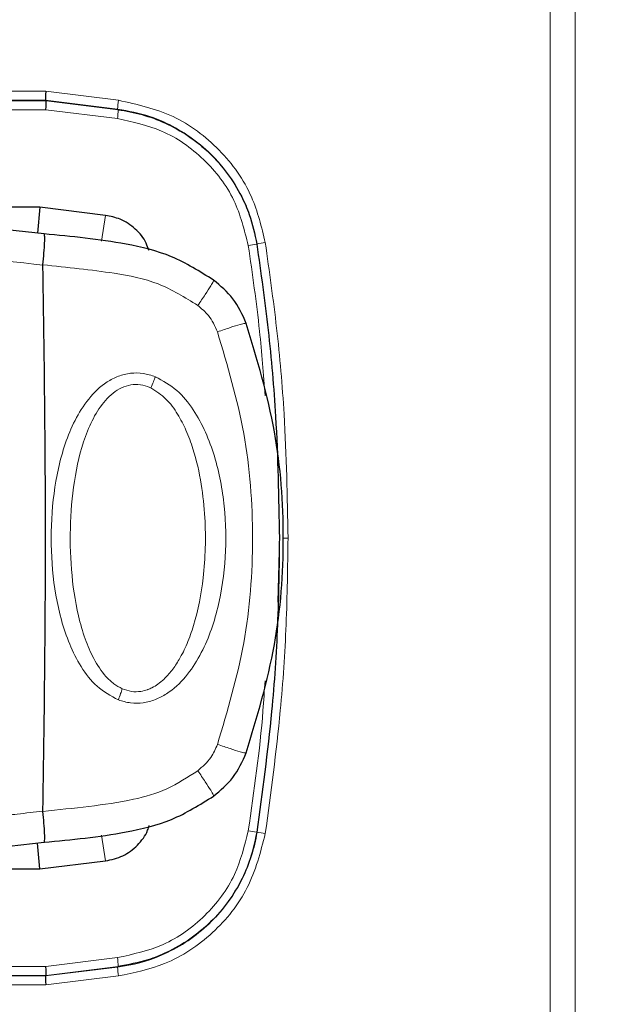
# Model space of a CAD drawing. Header units: millimetres. Extents: x 0 to 4205, y 0 to 2970.
# Tile 57 of 85: x 2114 to 2147, y 1871 to 1926. Entities that reach past the tile are written whole.
import ezdxf

# ---------------------------------------------------------------- set-up
doc = ezdxf.new("R2010")
doc.units = ezdxf.units.MM
doc.header["$LTSCALE"] = 5
doc.styles.add('SLDTEXTSTYLE0', font='TXT', dxfattribs={"width": 0.605})
doc.dimstyles.new('SLDDIMSTYLE0', dxfattribs={"dimtxt": 12.841593, "dimasz": 16.5, "dimexe": 0, "dimexo": 0.0625, "dimgap": 3.210398, "dimtad": 1, "dimdec": 0, "dimrnd": 1e-09, "dimzin": 12, "dimdsep": 46, "dimtxsty": 'SLDTEXTSTYLE0', "dimsah": 1, "dimcen": 0.09, "dimadec": 0, "dimazin": 3, "dimtfac": 1, "dimtdec": 1, "dimtofl": 0, "dimtmove": 0, "dimatfit": 3, "dimfxl": 1, "dimfrac": 2, "dimtolj": 1, "dimtzin": 12, "dimarcsym": 0})

# ---------------------------------------------------------------- blocks, each defined once
blk = doc.blocks.new('_D_7')
at = {"color": 7, "linetype": 'Continuous', "lineweight": 0}
for p, q in [((2163.821, 2742.16), (2159.412, 2742.16)), ((2159.412, 2742.16), (2159.412, 2722.438)), ((2198.119, 2742.16), (2202.529, 2742.16)), ((2202.529, 2742.16), (2202.529, 2722.438)), ((1950.031, 2550.636), (1950.031, 2724.499)), ((2399.561, 1699.776), (2399.561, 2724.499)), ((2159.412, 2722.438), (2163.821, 2722.438)), ((2202.529, 2722.438), (2198.119, 2722.438)), ((1950.031, 2719.499), (2399.561, 2719.499))]:
    blk.add_line(p, q, dxfattribs=at)
at = {"color": 7, "linetype": 'Continuous', "lineweight": 18}
for points in [[(1950.031, 2719.499), (1966.531, 2716.999), (1966.531, 2721.999)], [(2399.561, 2719.499), (2383.061, 2721.999), (2383.061, 2716.999)]]:
    blk.add_solid(points, dxfattribs=at)
at = {"color": 7, "linetype": 'Continuous', "lineweight": 18, "char_height": 13.2292, "attachment_point": 1, "style": 'SLDTEXTSTYLE0'}
for s, insert in [('450', (2166.271, 2762.153)), ('17,7', (2163.821, 2739.492))]:
    blk.add_mtext(s, dxfattribs=dict(at, insert=insert))

msp = doc.modelspace()

# ---------------------------------------------------------------- linework, layer by layer
at = {"color": 8, "linetype": 'Continuous', "lineweight": 18}
for p, q in [((2143.734, 1716.646), (2143.734, 2586.695)), ((2145.127, 2586.695), (2145.127, 1716.646)), ((2097.75, 1921.652), (2115.526, 1921.651)), ((2115.526, 1921.651), (2119.59, 1921.152)), ((2115.512, 1921.151), (2097.767, 1921.152)), ((2097.803, 1921.116), (2115.546, 1921.115)), ((2119.546, 1920.656), (2115.512, 1921.151)), ((2115.546, 1921.115), (2119.577, 1920.62)), ((2115.532, 1920.615), (2097.82, 1920.617)), ((2119.533, 1920.124), (2115.532, 1920.615)), ((2119.577, 1920.62), (2119.546, 1920.656)), ((2118.87, 1914.717), (2118.641, 1913.276)), ((2127.328, 1913.108), (2127.328, 1913.113)), ((2128.512, 1893.08), (2128.592, 1896.667)), ((2118.867, 1878.621), (2118.64, 1880.065)), ((2127.327, 1880.23), (2127.326, 1880.224)), ((2115.531, 1872.723), (2119.532, 1873.214)), ((2097.818, 1872.723), (2115.531, 1872.723)), ((2115.51, 1872.187), (2119.544, 1872.683)), ((2119.576, 1872.718), (2115.544, 1872.223)), ((2119.576, 1872.718), (2119.544, 1872.683)), ((2097.765, 1872.187), (2115.51, 1872.187)), ((2115.544, 1872.223), (2097.801, 1872.223)), ((2119.588, 1872.187), (2115.524, 1871.688)), ((2115.524, 1871.688), (2097.748, 1871.688))]:
    msp.add_line(p, q, dxfattribs=at)
at = {"color": 7, "linetype": 'Continuous', "lineweight": 25}
for p, q in [((2115.546, 1921.115), (2115.512, 1921.151)), ((2115.199, 1915.168), (2097.818, 1915.169)), ((2115.199, 1915.168), (2115.06, 1913.721)), ((2118.87, 1914.717), (2115.199, 1915.168)), ((2115.437, 1913.68), (2108.174, 1914.47)), ((2108.174, 1878.871), (2115.437, 1879.661)), ((2115.197, 1878.17), (2115.058, 1879.619)), ((2115.197, 1878.17), (2118.867, 1878.621)), ((2097.817, 1878.17), (2115.197, 1878.17)), ((2115.544, 1872.223), (2115.51, 1872.187))]:
    msp.add_line(p, q, dxfattribs=at)
at = {"color": 8, "linetype": 'Continuous', "lineweight": 18, "flags": 128}
for points in [[(2115.366, 1911.938), (2114.861, 1911.995), (2114.308, 1912.057), (2113.706, 1912.126), (2112.552, 1912.26), (2112.112, 1912.31), (2112.059, 1912.316), (2112.05, 1912.318), (2112.048, 1912.318), (2112.048, 1912.318), (2112.048, 1912.318), (2112.048, 1912.318), (2112.048, 1912.318), (2112.048, 1912.318), (2112.048, 1912.318), (2112.047, 1912.318), (2108.726, 1912.68)], [(2129.075, 1896.667), (2128.98, 1896.667), (2128.889, 1896.667), (2128.806, 1896.667)]]:
    msp.add_lwpolyline(points, dxfattribs=at)
at = {"color": 8, "linetype": 'Continuous', "lineweight": 18}
for centre, radius, start, end in [((2123.408, 1920.563), 3.864, 171.2333, 178.6225), ((2115.715, 1920.713), 3.864, 351.2333, 358.6225), ((2123.55, 1935.135), 22.349, 278.4949, 279.7326), ((2131.106, 1891.086), 22.349, 98.4949, 99.7326), ((2123.549, 1858.214), 22.338, 80.2626, 81.5009), ((2131.105, 1902.24), 22.338, 260.2626, 261.5009), ((2115.713, 1872.626), 3.864, 1.3731, 8.7624), ((2123.406, 1872.775), 3.864, 181.3731, 188.7624)]:
    msp.add_arc(centre, radius, start, end, dxfattribs=at)
at = {"color": 7, "linetype": 'Continuous', "lineweight": 25}
for centre, major_axis, ratio, start_param, end_param in [((2115.543, 1921.651), (0.031, 0.5), 0.034769, 1.572926, 3.108815), ((2115.515, 1920.615), (0.031, 0.5), 0.034769, 4.714518, 6.250408), ((2115.513, 1872.723), (-0.031, 0.5), 0.03477, 3.174373, 4.710262), ((2115.541, 1871.688), (-0.031, 0.5), 0.03477, 0.03278, 1.56867)]:
    msp.add_ellipse(centre, major_axis=major_axis, ratio=ratio, start_param=start_param, end_param=end_param, dxfattribs=at)
at = {"color": 8, "linetype": 'Continuous', "lineweight": 18}
for points, knots in [([(2119.59, 1921.152), (2120.638, 1920.917), (2122.732, 1920.449), (2125.336, 1918.476), (2127.136, 1915.972), (2127.595, 1914.061), (2127.804, 1913.19)], [0, 0, 0, 0, 0.26086, 0.521401, 0.781849, 1, 1, 1, 1]), ([(2127.328, 1913.113), (2127.328, 1913.113), (2127.199, 1913.946), (2126.655, 1915.741), (2125.004, 1918.136), (2123.013, 1919.573), (2121.149, 1920.363), (2120.152, 1920.545), (2119.546, 1920.656)], [0, 0, 0, 0, 0.000005, 0.217958, 0.478169, 0.73848, 0.841143, 1, 1, 1, 1]), ([(2126.851, 1913.031), (2126.635, 1913.896), (2126.188, 1915.687), (2124.452, 1917.939), (2122.153, 1919.563), (2120.377, 1919.943), (2119.533, 1920.124)], [0, 0, 0, 0, 0.243221, 0.50366, 0.764425, 1, 1, 1, 1]), ([(2127.804, 1913.19), (2128.029, 1911.597), (2128.478, 1908.41), (2128.959, 1902.898), (2129.032, 1898.978), (2129.075, 1896.667)], [0, 0, 0, 0, 0.291001, 0.582003, 1, 1, 1, 1]), ([(2127.794, 1904.618), (2127.702, 1905.829), (2127.487, 1908.644), (2127.082, 1911.438), (2126.851, 1913.031)], [0, 0, 0, 0, 0.4300115, 1, 1, 1, 1]), ([(2124.026, 1909.678), (2123.308, 1910.126), (2121.867, 1911.026), (2119.535, 1911.474), (2117.377, 1911.74), (2116.043, 1911.883), (2115.367, 1911.956)], [0, 0, 0, 0, 0.277142, 0.555832, 0.774947, 1, 1, 1, 1]), ([(2124.026, 1909.678), (2124.172, 1909.89), (2124.463, 1910.314), (2124.753, 1910.768), (2124.909, 1911.04), (2124.91, 1911.076), (2124.91, 1911.093)], [0, 0, 0, 0, 0.279675, 0.559375, 0.779693, 1, 1, 1, 1]), ([(2125.127, 1908.203), (2124.982, 1908.526), (2124.722, 1909.101), (2124.238, 1909.502), (2124.026, 1909.678)], [0, 0, 0, 0, 0.560857, 1, 1, 1, 1]), ([(2125.127, 1908.203), (2125.374, 1908.287), (2125.868, 1908.456), (2126.39, 1908.614), (2126.694, 1908.692), (2126.724, 1908.682), (2126.74, 1908.677)], [0, 0, 0, 0, 0.2796661, 0.5593587, 0.7796846, 1, 1, 1, 1]), ([(2125.127, 1885.138), (2125.686, 1887.016), (2126.802, 1890.773), (2127.233, 1896.666), (2126.804, 1902.561), (2125.686, 1906.323), (2125.127, 1908.203)], [0, 0, 0, 0, 0.24982, 0.499667, 0.750009, 1, 1, 1, 1]), ([(2119.584, 1887.624), (2119.166, 1887.852), (2118.333, 1888.307), (2117.183, 1889.849), (2116.305, 1892.068), (2115.838, 1894.888), (2115.788, 1897.745), (2116.146, 1900.578), (2116.878, 1902.863), (2117.877, 1904.478), (2118.739, 1905.31), (2119.578, 1905.744), (2120.265, 1905.914), (2120.98, 1905.913), (2121.43, 1905.768), (2121.656, 1905.696)], [0, 0, 0, 0, 0.062664, 0.125044, 0.250044, 0.375114, 0.499885, 0.625026, 0.750238, 0.81298, 0.875376, 0.906591, 0.937667, 0.968832, 1, 1, 1, 1]), ([(2121.656, 1905.696), (2122.074, 1905.466), (2122.912, 1905.006), (2124.107, 1903.484), (2125.059, 1901.28), (2125.581, 1898.46), (2125.638, 1895.597), (2125.237, 1892.762), (2124.437, 1890.489), (2123.388, 1888.889), (2122.508, 1888.064), (2121.665, 1887.62), (2120.978, 1887.436), (2120.261, 1887.419), (2119.81, 1887.555), (2119.584, 1887.624)], [0, 0, 0, 0, 0.0624, 0.124898, 0.24985, 0.374994, 0.4999, 0.624971, 0.750168, 0.812915, 0.875313, 0.906508, 0.937663, 0.968808, 1, 1, 1, 1]), ([(2121.407, 1905.065), (2121.454, 1905.181), (2121.539, 1905.39), (2121.62, 1905.602), (2121.656, 1905.696)], [0, 0, 0, 0, 0.559856, 1, 1, 1, 1]), ([(2119.804, 1888.249), (2119.643, 1888.336), (2119.306, 1888.518), (2118.737, 1889.069), (2118.179, 1889.912), (2117.688, 1891.067), (2117.219, 1892.727), (2116.911, 1894.914), (2116.861, 1897.549), (2117.115, 1900.159), (2117.642, 1902.266), (2118.37, 1903.775), (2119, 1904.577), (2119.626, 1905.029), (2120.141, 1905.232), (2120.688, 1905.29), (2121.037, 1905.194), (2121.214, 1905.145)], [0, 0, 0, 0, 0.027474, 0.057635, 0.117994, 0.17818, 0.245214, 0.376012, 0.507602, 0.6391, 0.767909, 0.830273, 0.889658, 0.918794, 0.945679, 0.972567, 1, 1, 1, 1]), ([(2121.407, 1905.065), (2121.702, 1904.875), (2122.299, 1904.492), (2122.91, 1903.627), (2123.4, 1902.685), (2123.878, 1901.381), (2124.248, 1899.737), (2124.502, 1897.319), (2124.433, 1894.652), (2123.988, 1892.296), (2123.456, 1890.79), (2123.043, 1889.946), (2122.602, 1889.277), (2122.194, 1888.82), (2121.813, 1888.504), (2121.544, 1888.339), (2121.355, 1888.249), (2121.277, 1888.216), (2121.232, 1888.2), (2121.22, 1888.196), (2121.213, 1888.194)], [0, 0, 0, 0, 0.055787, 0.112561, 0.166228, 0.225377, 0.333466, 0.434107, 0.612514, 0.75674, 0.814281, 0.86684, 0.906274, 0.941968, 0.964367, 0.985282, 0.992298, 0.997923, 0.998907, 1, 1, 1, 1]), ([(2121.407, 1905.065), (2121.371, 1905.081), (2121.308, 1905.11), (2121.242, 1905.134), (2121.214, 1905.145)], [0, 0, 0, 0, 0.563398, 1, 1, 1, 1]), ([(2129.075, 1896.667), (2129.053, 1895.058), (2129.009, 1891.84), (2128.641, 1886.321), (2128.114, 1882.437), (2127.803, 1880.148)], [0, 0, 0, 0, 0.291062, 0.582124, 1, 1, 1, 1]), ([(2126.85, 1880.306), (2127.174, 1882.542), (2127.577, 1885.329), (2127.752, 1888.138), (2127.787, 1888.694)], [0, 0, 0, 0, 0.801948, 1, 1, 1, 1]), ([(2119.584, 1887.624), (2119.628, 1887.742), (2119.707, 1887.953), (2119.774, 1888.159), (2119.804, 1888.249)], [0, 0, 0, 0, 0.55986, 1, 1, 1, 1]), ([(2121.213, 1888.194), (2121.094, 1888.159), (2120.804, 1888.074), (2120.312, 1888.068), (2119.975, 1888.188), (2119.804, 1888.249)], [0, 0, 0, 0, 0.258591, 0.625732, 1, 1, 1, 1]), ([(2124.026, 1883.663), (2124.294, 1883.894), (2124.771, 1884.307), (2125.019, 1884.884), (2125.127, 1885.138)], [0, 0, 0, 0, 0.560501, 1, 1, 1, 1]), ([(2125.127, 1885.138), (2125.374, 1885.054), (2125.868, 1884.885), (2126.39, 1884.726), (2126.694, 1884.649), (2126.724, 1884.659), (2126.74, 1884.664)], [0, 0, 0, 0, 0.2796661, 0.5593587, 0.7796846, 1, 1, 1, 1]), ([(2115.367, 1881.385), (2116.222, 1881.477), (2117.918, 1881.659), (2120.253, 1881.969), (2122.353, 1882.575), (2123.466, 1883.299), (2124.026, 1883.663)], [0, 0, 0, 0, 0.284959, 0.564422, 0.780726, 1, 1, 1, 1]), ([(2124.026, 1883.663), (2124.172, 1883.451), (2124.463, 1883.027), (2124.753, 1882.573), (2124.909, 1882.301), (2124.91, 1882.265), (2124.91, 1882.247)], [0, 0, 0, 0, 0.279675, 0.559375, 0.779693, 1, 1, 1, 1]), ([(2108.726, 1880.66), (2109.432, 1880.735), (2110.409, 1880.837), (2111.569, 1880.968), (2112.253, 1881.047), (2113.01, 1881.134), (2114.062, 1881.256), (2114.887, 1881.349), (2115.366, 1881.403)], [0, 0, 0, 0, 0.318703, 0.441175, 0.524301, 0.627423, 0.783426, 1, 1, 1, 1]), ([(2119.532, 1873.214), (2120.404, 1873.404), (2122.209, 1873.796), (2124.514, 1875.461), (2126.207, 1877.706), (2126.643, 1879.469), (2126.85, 1880.306)], [0, 0, 0, 0, 0.243837, 0.504099, 0.764438, 1, 1, 1, 1]), ([(2119.544, 1872.683), (2119.544, 1872.683), (2120.383, 1872.786), (2122.196, 1873.275), (2124.641, 1874.852), (2126.138, 1876.796), (2126.984, 1878.632), (2127.197, 1879.623), (2127.326, 1880.224)], [0, 0, 0, 0, 0.0000052, 0.2188573, 0.4789462, 0.738883, 0.8414932, 1, 1, 1, 1]), ([(2127.803, 1880.148), (2127.536, 1879.109), (2127.003, 1877.031), (2124.953, 1874.492), (2122.394, 1872.77), (2120.468, 1872.369), (2119.588, 1872.187)], [0, 0, 0, 0, 0.260478, 0.520651, 0.780967, 1, 1, 1, 1])]:
    msp.add_open_spline(points, degree=3, knots=knots, dxfattribs=at)
at = {"color": 7, "linetype": 'Continuous', "lineweight": 25}
for points, knots in [([(2119.577, 1920.62), (2119.577, 1920.62), (2120.476, 1920.509), (2122.346, 1919.983), (2124.801, 1918.321), (2126.234, 1916.372), (2127.016, 1914.589), (2127.21, 1913.668), (2127.328, 1913.108)], [0, 0, 0, 0, 0.000005, 0.235389, 0.495967, 0.756228, 0.851834, 1, 1, 1, 1]), ([(2121.282, 1912.751), (2121.243, 1912.888), (2121.111, 1913.35), (2120.557, 1913.985), (2119.757, 1914.534), (2119.148, 1914.659), (2118.87, 1914.717)], [0, 0, 0, 0, 0.129518, 0.435972, 0.742776, 1, 1, 1, 1]), ([(2115.367, 1911.956), (2115.388, 1912.179), (2115.432, 1912.644), (2115.465, 1913.185), (2115.469, 1913.497), (2115.459, 1913.652), (2115.445, 1913.67), (2115.437, 1913.68)], [0, 0, 0, 0, 0.239584, 0.499313, 0.710047, 0.845198, 1, 1, 1, 1]), ([(2124.91, 1911.093), (2124.145, 1911.574), (2122.629, 1912.526), (2119.367, 1913.302), (2116.966, 1913.533), (2115.437, 1913.68)], [0, 0, 0, 0, 0.270006, 0.535197, 1, 1, 1, 1]), ([(2127.328, 1913.108), (2127.554, 1911.507), (2128.004, 1908.306), (2128.479, 1902.821), (2128.55, 1898.936), (2128.592, 1896.667)], [0, 0, 0, 0, 0.293822, 0.587642, 1, 1, 1, 1]), ([(2115.366, 1911.938), (2115.366, 1911.942), (2115.366, 1911.948), (2115.366, 1911.954), (2115.367, 1911.956)], [0, 0, 0, 0, 0.559835, 1, 1, 1, 1]), ([(2115.366, 1881.403), (2115.417, 1884.787), (2115.517, 1891.556), (2115.517, 1901.785), (2115.417, 1908.554), (2115.366, 1911.938)], [0, 0, 0, 0, 0.333338, 0.666662, 1, 1, 1, 1]), ([(2126.74, 1908.677), (2126.523, 1909.16), (2126.098, 1910.107), (2125.3, 1910.769), (2124.91, 1911.093)], [0, 0, 0, 0, 0.5105557, 1, 1, 1, 1]), ([(2126.74, 1884.664), (2127.342, 1886.669), (2128.516, 1890.58), (2128.955, 1896.666), (2128.518, 1902.754), (2127.342, 1906.67), (2126.74, 1908.677)], [0, 0, 0, 0, 0.256119, 0.499669, 0.743622, 1, 1, 1, 1]), ([(2128.592, 1896.667), (2128.57, 1895.051), (2128.526, 1891.818), (2128.156, 1886.326), (2127.632, 1882.477), (2127.327, 1880.23)], [0, 0, 0, 0, 0.293884, 0.587766, 1, 1, 1, 1]), ([(2124.91, 1882.247), (2125.3, 1882.572), (2126.098, 1883.234), (2126.523, 1884.181), (2126.74, 1884.664)], [0, 0, 0, 0, 0.489444, 1, 1, 1, 1]), ([(2115.437, 1879.661), (2116.966, 1879.808), (2119.367, 1880.039), (2122.629, 1880.815), (2124.145, 1881.767), (2124.91, 1882.247)], [0, 0, 0, 0, 0.4648, 0.729984, 1, 1, 1, 1]), ([(2115.366, 1881.403), (2115.366, 1881.399), (2115.366, 1881.393), (2115.366, 1881.387), (2115.367, 1881.385)], [0, 0, 0, 0, 0.559835, 1, 1, 1, 1]), ([(2115.437, 1879.661), (2115.445, 1879.67), (2115.459, 1879.689), (2115.469, 1879.844), (2115.465, 1880.156), (2115.432, 1880.697), (2115.388, 1881.162), (2115.367, 1881.385)], [0, 0, 0, 0, 0.154786, 0.289933, 0.500687, 0.760403, 1, 1, 1, 1]), ([(2118.867, 1878.621), (2119.2, 1878.695), (2119.865, 1878.843), (2120.678, 1879.473), (2121.164, 1880.094), (2121.276, 1880.507), (2121.3, 1880.594)], [0, 0, 0, 0, 0.30646, 0.611879, 0.917627, 1, 1, 1, 1]), ([(2127.327, 1880.23), (2127.327, 1880.23), (2127.188, 1879.334), (2126.604, 1877.483), (2124.867, 1875.083), (2122.876, 1873.712), (2121.069, 1872.985), (2120.141, 1872.819), (2119.576, 1872.718)], [0, 0, 0, 0, 0.000005, 0.235396, 0.495557, 0.755632, 0.851305, 1, 1, 1, 1])]:
    msp.add_open_spline(points, degree=3, knots=knots, dxfattribs=at)

# ---------------------------------------------------------------- dimensions: what is measured, and where the dimension line sits
at = {"color": 7, "linetype": 'Continuous', "lineweight": 18}
dim = msp.add_linear_dim(base=(2399.561, 2719.499), p1=(1950.031, 2550.636), p2=(2399.561, 1699.776), dimstyle='SLDDIMSTYLE0', dxfattribs=at)
dim.commit()
dim.dimension.update_dxf_attribs({"geometry": '_D_7', "text_midpoint": (2180.97, 2719.499), "dimtype": 160})

doc.saveas('drawing.dxf')
